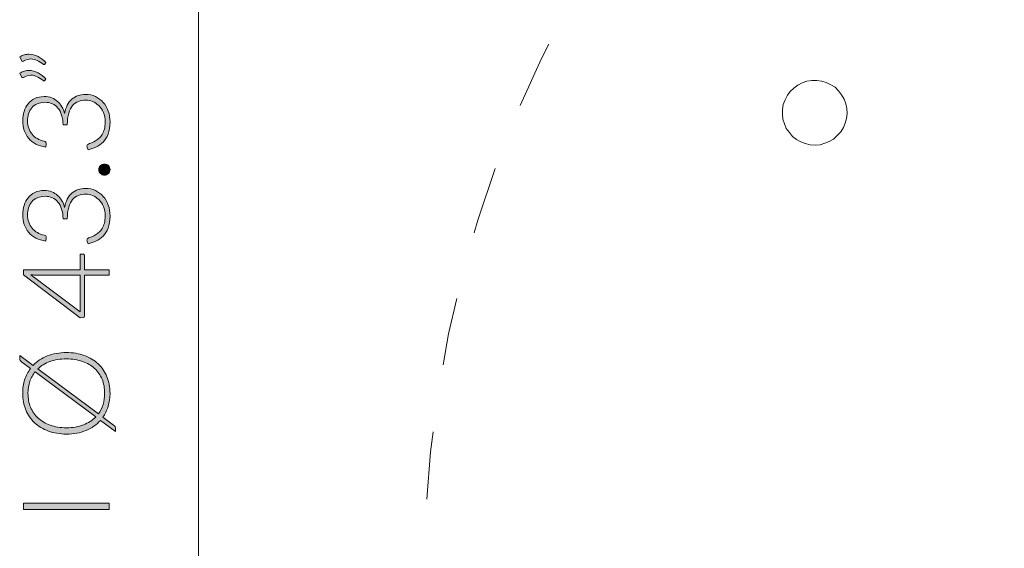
# Model space of a CAD drawing. Header units: inches. Extents: x 14 to 197, y -240 to -16.
# Tile 10 of 17: x 14 to 39, y -73 to -60. Entities that reach past the tile are written whole.
import ezdxf

# ---------------------------------------------------------------- set-up
doc = ezdxf.new("R2010")
doc.units = ezdxf.units.IN
doc.header["$MEASUREMENT"] = 0
doc.linetypes.add('AI-Linetype-1', pattern=[3.475847, 1.737923, -1.737923])
doc.layers.add('Capa 1', color=7, linetype='Continuous')

# ---------------------------------------------------------------- blocks, each defined once
blk = doc.blocks.new('block 4')
at = {"layer": 'Capa 1'}
h = blk.add_hatch(color=250, dxfattribs=at)
h.dxf.hatch_style = 2
edge = h.paths.add_edge_path()
edge.add_spline(control_points=[(14.024, -60.84), (14.064, -60.817), (14.102, -60.8), (14.141, -60.79), (14.18, -60.78), (14.219, -60.775), (14.258, -60.775), (14.339, -60.775), (14.416, -60.794), (14.491, -60.833), (14.565, -60.873), (14.633, -60.924), (14.694, -60.987), (14.694, -60.987), (14.666, -61.03), (14.666, -61.03), (14.66, -61.038), (14.653, -61.041), (14.644, -61.041), (14.636, -61.041), (14.629, -61.038), (14.623, -61.032), (14.571, -60.993), (14.519, -60.96), (14.467, -60.934), (14.415, -60.908), (14.361, -60.896), (14.305, -60.896), (14.245, -60.896), (14.183, -60.914), (14.12, -60.95), (14.112, -60.955), (14.104, -60.958), (14.096, -60.958), (14.081, -60.958), (14.071, -60.95), (14.065, -60.934), (14.065, -60.934), (14.024, -60.84), (14.024, -60.84)], knot_values=[0, 0, 0, 0, 1, 1, 1, 2, 2, 2, 3, 3, 3, 4, 4, 4, 5, 5, 5, 6, 6, 6, 7, 7, 7, 8, 8, 8, 9, 9, 9, 10, 10, 10, 11, 11, 11, 12, 12, 12, 13, 13, 13, 13], degree=3, periodic=1)
edge = h.paths.add_edge_path()
edge.add_spline(control_points=[(14.024, -61.257), (14.064, -61.234), (14.102, -61.217), (14.141, -61.207), (14.18, -61.197), (14.219, -61.192), (14.258, -61.192), (14.339, -61.192), (14.416, -61.211), (14.491, -61.251), (14.565, -61.29), (14.633, -61.341), (14.694, -61.404), (14.694, -61.404), (14.666, -61.447), (14.666, -61.447), (14.66, -61.455), (14.653, -61.458), (14.644, -61.458), (14.636, -61.458), (14.629, -61.455), (14.623, -61.449), (14.571, -61.41), (14.519, -61.377), (14.467, -61.351), (14.415, -61.325), (14.361, -61.313), (14.305, -61.313), (14.245, -61.313), (14.183, -61.331), (14.12, -61.367), (14.112, -61.372), (14.104, -61.375), (14.096, -61.375), (14.081, -61.375), (14.071, -61.367), (14.065, -61.351), (14.065, -61.351), (14.024, -61.257), (14.024, -61.257)], knot_values=[0, 0, 0, 0, 1, 1, 1, 2, 2, 2, 3, 3, 3, 4, 4, 4, 5, 5, 5, 6, 6, 6, 7, 7, 7, 8, 8, 8, 9, 9, 9, 10, 10, 10, 11, 11, 11, 12, 12, 12, 13, 13, 13, 13], degree=3, periodic=1)
h = blk.add_hatch(color=250, dxfattribs=at)
h.dxf.hatch_style = 2
edge = h.paths.add_edge_path()
edge.add_spline(control_points=[(14.096, -62.477), (14.096, -62.393), (14.107, -62.314), (14.13, -62.24), (14.153, -62.165), (14.189, -62.1), (14.235, -62.043), (14.282, -61.987), (14.34, -61.942), (14.409, -61.909), (14.478, -61.876), (14.558, -61.86), (14.649, -61.86), (14.72, -61.86), (14.785, -61.871), (14.842, -61.893), (14.899, -61.915), (14.95, -61.946), (14.993, -61.985), (15.036, -62.023), (15.073, -62.069), (15.102, -62.122), (15.132, -62.174), (15.154, -62.232), (15.17, -62.294), (15.2, -62.133), (15.262, -62.011), (15.357, -61.929), (15.451, -61.847), (15.569, -61.806), (15.711, -61.806), (15.801, -61.806), (15.884, -61.824), (15.961, -61.86), (16.038, -61.896), (16.105, -61.946), (16.161, -62.009), (16.216, -62.072), (16.26, -62.146), (16.292, -62.232), (16.323, -62.318), (16.339, -62.411), (16.339, -62.511), (16.339, -62.636), (16.322, -62.74), (16.288, -62.823), (16.255, -62.906), (16.211, -62.975), (16.157, -63.029), (16.104, -63.082), (16.043, -63.124), (15.977, -63.154), (15.91, -63.184), (15.844, -63.209), (15.778, -63.227), (15.778, -63.227), (15.753, -63.168), (15.753, -63.168), (15.748, -63.156), (15.745, -63.144), (15.745, -63.133), (15.745, -63.121), (15.748, -63.11), (15.753, -63.1), (15.758, -63.09), (15.768, -63.082), (15.782, -63.077), (15.782, -63.077), (15.813, -63.066), (15.813, -63.066), (15.832, -63.06), (15.855, -63.051), (15.882, -63.04), (15.909, -63.028), (15.938, -63.013), (15.967, -62.995), (15.997, -62.977), (16.026, -62.955), (16.056, -62.928), (16.085, -62.901), (16.112, -62.868), (16.135, -62.829), (16.158, -62.791), (16.177, -62.745), (16.192, -62.693), (16.206, -62.641), (16.213, -62.581), (16.213, -62.512), (16.213, -62.419), (16.198, -62.338), (16.167, -62.268), (16.136, -62.198), (16.096, -62.14), (16.048, -62.093), (16, -62.046), (15.946, -62.011), (15.887, -61.988), (15.827, -61.964), (15.77, -61.953), (15.714, -61.953), (15.647, -61.953), (15.584, -61.963), (15.526, -61.985), (15.468, -62.006), (15.419, -62.041), (15.377, -62.091), (15.335, -62.14), (15.302, -62.206), (15.278, -62.287), (15.253, -62.368), (15.241, -62.468), (15.241, -62.587), (15.241, -62.587), (15.134, -62.587), (15.134, -62.587), (15.132, -62.492), (15.119, -62.408), (15.096, -62.336), (15.073, -62.263), (15.041, -62.203), (15.001, -62.154), (14.961, -62.106), (14.912, -62.069), (14.857, -62.044), (14.801, -62.019), (14.739, -62.007), (14.672, -62.007), (14.595, -62.007), (14.528, -62.02), (14.471, -62.046), (14.414, -62.072), (14.367, -62.106), (14.33, -62.15), (14.292, -62.193), (14.265, -62.244), (14.248, -62.302), (14.23, -62.36), (14.221, -62.42), (14.221, -62.483), (14.221, -62.552), (14.231, -62.616), (14.252, -62.674), (14.273, -62.732), (14.302, -62.783), (14.339, -62.827), (14.376, -62.872), (14.421, -62.909), (14.473, -62.939), (14.525, -62.969), (14.583, -62.991), (14.648, -63.005), (14.684, -63.014), (14.702, -63.033), (14.702, -63.063), (14.702, -63.07), (14.701, -63.076), (14.7, -63.08), (14.7, -63.08), (14.688, -63.156), (14.688, -63.156), (14.594, -63.142), (14.51, -63.117), (14.437, -63.078), (14.363, -63.04), (14.301, -62.992), (14.251, -62.933), (14.2, -62.874), (14.161, -62.805), (14.135, -62.728), (14.109, -62.65), (14.096, -62.567), (14.096, -62.477)], knot_values=[0, 0, 0, 0, 1, 1, 1, 2, 2, 2, 3, 3, 3, 4, 4, 4, 5, 5, 5, 6, 6, 6, 7, 7, 7, 8, 8, 8, 9, 9, 9, 10, 10, 10, 11, 11, 11, 12, 12, 12, 13, 13, 13, 14, 14, 14, 15, 15, 15, 16, 16, 16, 17, 17, 17, 18, 18, 18, 19, 19, 19, 20, 20, 20, 21, 21, 21, 22, 22, 22, 23, 23, 23, 24, 24, 24, 25, 25, 25, 26, 26, 26, 27, 27, 27, 28, 28, 28, 29, 29, 29, 30, 30, 30, 31, 31, 31, 32, 32, 32, 33, 33, 33, 34, 34, 34, 35, 35, 35, 36, 36, 36, 37, 37, 37, 38, 38, 38, 39, 39, 39, 40, 40, 40, 41, 41, 41, 42, 42, 42, 43, 43, 43, 44, 44, 44, 45, 45, 45, 46, 46, 46, 47, 47, 47, 48, 48, 48, 49, 49, 49, 50, 50, 50, 51, 51, 51, 52, 52, 52, 53, 53, 53, 54, 54, 54, 55, 55, 55, 56, 56, 56, 57, 57, 57, 57], degree=3, periodic=1)
h = blk.add_hatch(color=250, dxfattribs=at)
h.dxf.hatch_style = 2
edge = h.paths.add_edge_path()
edge.add_spline(control_points=[(16.195, -63.877), (16.175, -63.877), (16.156, -63.873), (16.139, -63.866), (16.121, -63.859), (16.106, -63.849), (16.093, -63.836), (16.08, -63.823), (16.07, -63.808), (16.062, -63.791), (16.054, -63.774), (16.05, -63.755), (16.05, -63.734), (16.05, -63.714), (16.054, -63.696), (16.062, -63.678), (16.07, -63.661), (16.08, -63.646), (16.093, -63.632), (16.106, -63.62), (16.121, -63.609), (16.139, -63.601), (16.156, -63.594), (16.175, -63.59), (16.195, -63.59), (16.215, -63.59), (16.234, -63.594), (16.251, -63.601), (16.268, -63.609), (16.283, -63.62), (16.296, -63.632), (16.309, -63.646), (16.319, -63.661), (16.326, -63.678), (16.334, -63.696), (16.337, -63.714), (16.337, -63.734), (16.337, -63.774), (16.324, -63.808), (16.296, -63.836), (16.269, -63.863), (16.235, -63.877), (16.195, -63.877)], knot_values=[0, 0, 0, 0, 1, 1, 1, 2, 2, 2, 3, 3, 3, 4, 4, 4, 5, 5, 5, 6, 6, 6, 7, 7, 7, 8, 8, 8, 9, 9, 9, 10, 10, 10, 11, 11, 11, 12, 12, 12, 13, 13, 13, 14, 14, 14, 14], degree=3, periodic=1)
h = blk.add_hatch(color=250, dxfattribs=at)
h.dxf.hatch_style = 2
edge = h.paths.add_edge_path()
edge.add_spline(control_points=[(14.096, -64.887), (14.096, -64.804), (14.107, -64.725), (14.13, -64.65), (14.153, -64.576), (14.189, -64.51), (14.235, -64.454), (14.282, -64.397), (14.34, -64.352), (14.409, -64.32), (14.478, -64.287), (14.558, -64.27), (14.649, -64.27), (14.72, -64.27), (14.785, -64.281), (14.842, -64.304), (14.899, -64.326), (14.95, -64.356), (14.993, -64.395), (15.036, -64.434), (15.073, -64.48), (15.102, -64.532), (15.132, -64.585), (15.154, -64.642), (15.17, -64.704), (15.2, -64.543), (15.262, -64.421), (15.357, -64.339), (15.451, -64.257), (15.569, -64.216), (15.711, -64.216), (15.801, -64.216), (15.884, -64.234), (15.961, -64.27), (16.038, -64.306), (16.105, -64.356), (16.161, -64.419), (16.216, -64.482), (16.26, -64.557), (16.292, -64.642), (16.323, -64.728), (16.339, -64.821), (16.339, -64.921), (16.339, -65.047), (16.322, -65.151), (16.288, -65.234), (16.255, -65.317), (16.211, -65.386), (16.157, -65.439), (16.104, -65.493), (16.043, -65.535), (15.977, -65.565), (15.91, -65.595), (15.844, -65.619), (15.778, -65.638), (15.778, -65.638), (15.753, -65.579), (15.753, -65.579), (15.748, -65.566), (15.745, -65.554), (15.745, -65.543), (15.745, -65.532), (15.748, -65.521), (15.753, -65.511), (15.758, -65.5), (15.768, -65.492), (15.782, -65.487), (15.782, -65.487), (15.813, -65.476), (15.813, -65.476), (15.832, -65.47), (15.855, -65.461), (15.882, -65.45), (15.909, -65.439), (15.938, -65.424), (15.967, -65.406), (15.997, -65.388), (16.026, -65.365), (16.056, -65.338), (16.085, -65.312), (16.112, -65.279), (16.135, -65.24), (16.158, -65.201), (16.177, -65.156), (16.192, -65.104), (16.206, -65.051), (16.213, -64.991), (16.213, -64.923), (16.213, -64.83), (16.198, -64.749), (16.167, -64.679), (16.136, -64.609), (16.096, -64.551), (16.048, -64.504), (16, -64.457), (15.946, -64.421), (15.887, -64.398), (15.827, -64.375), (15.77, -64.363), (15.714, -64.363), (15.647, -64.363), (15.584, -64.374), (15.526, -64.395), (15.468, -64.416), (15.419, -64.452), (15.377, -64.501), (15.335, -64.551), (15.302, -64.616), (15.278, -64.697), (15.253, -64.778), (15.241, -64.879), (15.241, -64.997), (15.241, -64.997), (15.134, -64.997), (15.134, -64.997), (15.132, -64.902), (15.119, -64.819), (15.096, -64.746), (15.073, -64.674), (15.041, -64.613), (15.001, -64.565), (14.961, -64.516), (14.912, -64.48), (14.857, -64.455), (14.801, -64.43), (14.739, -64.418), (14.672, -64.418), (14.595, -64.418), (14.528, -64.431), (14.471, -64.456), (14.414, -64.482), (14.367, -64.517), (14.33, -64.56), (14.292, -64.604), (14.265, -64.654), (14.248, -64.712), (14.23, -64.77), (14.221, -64.83), (14.221, -64.894), (14.221, -64.963), (14.231, -65.026), (14.252, -65.084), (14.273, -65.142), (14.302, -65.193), (14.339, -65.238), (14.376, -65.282), (14.421, -65.319), (14.473, -65.349), (14.525, -65.379), (14.583, -65.402), (14.648, -65.416), (14.684, -65.424), (14.702, -65.443), (14.702, -65.473), (14.702, -65.481), (14.701, -65.486), (14.7, -65.49), (14.7, -65.49), (14.688, -65.566), (14.688, -65.566), (14.594, -65.553), (14.51, -65.527), (14.437, -65.489), (14.363, -65.451), (14.301, -65.402), (14.251, -65.343), (14.2, -65.284), (14.161, -65.216), (14.135, -65.138), (14.109, -65.061), (14.096, -64.977), (14.096, -64.887)], knot_values=[0, 0, 0, 0, 1, 1, 1, 2, 2, 2, 3, 3, 3, 4, 4, 4, 5, 5, 5, 6, 6, 6, 7, 7, 7, 8, 8, 8, 9, 9, 9, 10, 10, 10, 11, 11, 11, 12, 12, 12, 13, 13, 13, 14, 14, 14, 15, 15, 15, 16, 16, 16, 17, 17, 17, 18, 18, 18, 19, 19, 19, 20, 20, 20, 21, 21, 21, 22, 22, 22, 23, 23, 23, 24, 24, 24, 25, 25, 25, 26, 26, 26, 27, 27, 27, 28, 28, 28, 29, 29, 29, 30, 30, 30, 31, 31, 31, 32, 32, 32, 33, 33, 33, 34, 34, 34, 35, 35, 35, 36, 36, 36, 37, 37, 37, 38, 38, 38, 39, 39, 39, 40, 40, 40, 41, 41, 41, 42, 42, 42, 43, 43, 43, 44, 44, 44, 45, 45, 45, 46, 46, 46, 47, 47, 47, 48, 48, 48, 49, 49, 49, 50, 50, 50, 51, 51, 51, 52, 52, 52, 53, 53, 53, 54, 54, 54, 55, 55, 55, 56, 56, 56, 57, 57, 57, 57], degree=3, periodic=1)
h = blk.add_hatch(color=250, dxfattribs=at)
h.dxf.hatch_style = 2
edge = h.paths.add_edge_path()
edge.add_spline(control_points=[(15.567, -66.304), (15.567, -66.304), (15.567, -65.903), (15.567, -65.903), (15.567, -65.903), (15.647, -65.903), (15.647, -65.903), (15.659, -65.903), (15.668, -65.906), (15.674, -65.913), (15.681, -65.919), (15.684, -65.93), (15.684, -65.945), (15.684, -65.945), (15.684, -66.304), (15.684, -66.304), (15.684, -66.304), (16.314, -66.304), (16.314, -66.304), (16.314, -66.304), (16.314, -66.438), (16.314, -66.438), (16.314, -66.438), (15.684, -66.438), (15.684, -66.438), (15.684, -66.438), (15.684, -67.472), (15.684, -67.472), (15.684, -67.487), (15.681, -67.499), (15.674, -67.507), (15.668, -67.516), (15.659, -67.521), (15.647, -67.524), (15.647, -67.524), (15.575, -67.538), (15.575, -67.538), (15.575, -67.538), (14.117, -66.436), (14.117, -66.436), (14.117, -66.436), (14.117, -66.304), (14.117, -66.304), (14.117, -66.304), (15.567, -66.304), (15.567, -66.304)], knot_values=[0, 0, 0, 0, 1, 1, 1, 2, 2, 2, 3, 3, 3, 4, 4, 4, 5, 5, 5, 6, 6, 6, 7, 7, 7, 8, 8, 8, 9, 9, 9, 10, 10, 10, 11, 11, 11, 12, 12, 12, 13, 13, 13, 14, 14, 14, 15, 15, 15, 15], degree=3, periodic=1)
edge = h.paths.add_edge_path()
edge.add_spline(control_points=[(14.418, -66.438), (14.4, -66.438), (14.382, -66.437), (14.362, -66.436), (14.343, -66.435), (14.322, -66.433), (14.302, -66.43), (14.302, -66.43), (15.567, -67.377), (15.567, -67.377), (15.567, -67.377), (15.567, -66.438), (15.567, -66.438), (15.567, -66.438), (14.418, -66.438), (14.418, -66.438)], knot_values=[0, 0, 0, 0, 1, 1, 1, 2, 2, 2, 3, 3, 3, 4, 4, 4, 5, 5, 5, 5], degree=3, periodic=1)
h = blk.add_hatch(color=250, dxfattribs=at)
h.dxf.hatch_style = 2
edge = h.paths.add_edge_path()
edge.add_spline(control_points=[(15.216, -68.425), (15.386, -68.425), (15.539, -68.45), (15.678, -68.501), (15.815, -68.552), (15.933, -68.623), (16.031, -68.715), (16.129, -68.807), (16.204, -68.917), (16.257, -69.045), (16.311, -69.173), (16.337, -69.315), (16.337, -69.472), (16.337, -69.59), (16.321, -69.701), (16.29, -69.804), (16.258, -69.907), (16.213, -70), (16.154, -70.084), (16.154, -70.084), (16.427, -70.287), (16.427, -70.287), (16.445, -70.3), (16.458, -70.315), (16.465, -70.332), (16.473, -70.349), (16.477, -70.366), (16.477, -70.383), (16.477, -70.383), (16.477, -70.451), (16.477, -70.451), (16.477, -70.451), (16.091, -70.165), (16.091, -70.165), (15.991, -70.276), (15.868, -70.363), (15.721, -70.424), (15.574, -70.486), (15.405, -70.516), (15.216, -70.516), (15.048, -70.516), (14.895, -70.491), (14.757, -70.44), (14.619, -70.388), (14.501, -70.317), (14.403, -70.225), (14.305, -70.133), (14.23, -70.023), (14.176, -69.895), (14.122, -69.767), (14.096, -69.626), (14.096, -69.472), (14.096, -69.346), (14.113, -69.23), (14.147, -69.123), (14.182, -69.015), (14.232, -68.919), (14.297, -68.833), (14.297, -68.833), (14.066, -68.661), (14.066, -68.661), (14.049, -68.648), (14.038, -68.637), (14.03, -68.628), (14.023, -68.619), (14.019, -68.604), (14.019, -68.583), (14.019, -68.583), (14.019, -68.498), (14.019, -68.498), (14.019, -68.498), (14.364, -68.754), (14.364, -68.754), (14.463, -68.649), (14.584, -68.568), (14.728, -68.511), (14.872, -68.454), (15.034, -68.425), (15.216, -68.425)], knot_values=[0, 0, 0, 0, 1, 1, 1, 2, 2, 2, 3, 3, 3, 4, 4, 4, 5, 5, 5, 6, 6, 6, 7, 7, 7, 8, 8, 8, 9, 9, 9, 10, 10, 10, 11, 11, 11, 12, 12, 12, 13, 13, 13, 14, 14, 14, 15, 15, 15, 16, 16, 16, 17, 17, 17, 18, 18, 18, 19, 19, 19, 20, 20, 20, 21, 21, 21, 22, 22, 22, 23, 23, 23, 24, 24, 24, 25, 25, 25, 26, 26, 26, 26], degree=3, periodic=1)
edge = h.paths.add_edge_path()
edge.add_spline(control_points=[(15.216, -70.354), (15.382, -70.354), (15.528, -70.329), (15.654, -70.281), (15.781, -70.232), (15.887, -70.164), (15.971, -70.076), (15.971, -70.076), (14.413, -68.92), (14.413, -68.92), (14.354, -68.993), (14.31, -69.076), (14.279, -69.168), (14.248, -69.261), (14.232, -69.362), (14.232, -69.472), (14.232, -69.602), (14.254, -69.721), (14.299, -69.829), (14.344, -69.937), (14.409, -70.03), (14.494, -70.108), (14.579, -70.186), (14.682, -70.247), (14.804, -70.289), (14.926, -70.332), (15.063, -70.354), (15.216, -70.354)], knot_values=[0, 0, 0, 0, 1, 1, 1, 2, 2, 2, 3, 3, 3, 4, 4, 4, 5, 5, 5, 6, 6, 6, 7, 7, 7, 8, 8, 8, 9, 9, 9, 9], degree=3, periodic=1)
edge = h.paths.add_edge_path()
edge.add_spline(control_points=[(15.216, -68.589), (15.059, -68.589), (14.919, -68.612), (14.796, -68.656), (14.673, -68.701), (14.569, -68.763), (14.485, -68.844), (14.485, -68.844), (16.038, -69.999), (16.038, -69.999), (16.091, -69.927), (16.131, -69.847), (16.158, -69.759), (16.186, -69.671), (16.199, -69.575), (16.199, -69.472), (16.199, -69.339), (16.177, -69.219), (16.133, -69.11), (16.088, -69.002), (16.023, -68.909), (15.939, -68.832), (15.854, -68.755), (15.751, -68.695), (15.629, -68.653), (15.508, -68.611), (15.37, -68.589), (15.216, -68.589)], knot_values=[0, 0, 0, 0, 1, 1, 1, 2, 2, 2, 3, 3, 3, 4, 4, 4, 5, 5, 5, 6, 6, 6, 7, 7, 7, 8, 8, 8, 9, 9, 9, 9], degree=3, periodic=1)
h = blk.add_hatch(color=250, dxfattribs=at)
h.dxf.hatch_style = 2
h.paths.add_polyline_path([(16.314, -72.288), (16.314, -72.448), (14.12, -72.448), (14.12, -72.288)])
at = {"layer": 'Capa 1', "lineweight": 0}
blk.add_lwpolyline([(16.314, -72.288), (16.314, -72.448), (14.12, -72.448), (14.12, -72.288), (16.314, -72.288)], dxfattribs=at)
for points, knots in [([(14.024, -60.84), (14.064, -60.817), (14.102, -60.8), (14.141, -60.79), (14.18, -60.78), (14.219, -60.775), (14.258, -60.775), (14.339, -60.775), (14.416, -60.794), (14.491, -60.833), (14.565, -60.873), (14.633, -60.924), (14.694, -60.987), (14.694, -60.987), (14.666, -61.03), (14.666, -61.03), (14.66, -61.038), (14.653, -61.041), (14.644, -61.041), (14.636, -61.041), (14.629, -61.038), (14.623, -61.032), (14.571, -60.993), (14.519, -60.96), (14.467, -60.934), (14.415, -60.908), (14.361, -60.896), (14.305, -60.896), (14.245, -60.896), (14.183, -60.914), (14.12, -60.95), (14.112, -60.955), (14.104, -60.958), (14.096, -60.958), (14.081, -60.958), (14.071, -60.95), (14.065, -60.934), (14.065, -60.934), (14.024, -60.84), (14.024, -60.84)], [0, 0, 0, 0, 1, 1, 1, 2, 2, 2, 3, 3, 3, 4, 4, 4, 5, 5, 5, 6, 6, 6, 7, 7, 7, 8, 8, 8, 9, 9, 9, 10, 10, 10, 11, 11, 11, 12, 12, 12, 13, 13, 13, 13]), ([(14.024, -61.257), (14.064, -61.234), (14.102, -61.217), (14.141, -61.207), (14.18, -61.197), (14.219, -61.192), (14.258, -61.192), (14.339, -61.192), (14.416, -61.211), (14.491, -61.251), (14.565, -61.29), (14.633, -61.341), (14.694, -61.404), (14.694, -61.404), (14.666, -61.447), (14.666, -61.447), (14.66, -61.455), (14.653, -61.458), (14.644, -61.458), (14.636, -61.458), (14.629, -61.455), (14.623, -61.449), (14.571, -61.41), (14.519, -61.377), (14.467, -61.351), (14.415, -61.325), (14.361, -61.313), (14.305, -61.313), (14.245, -61.313), (14.183, -61.331), (14.12, -61.367), (14.112, -61.372), (14.104, -61.375), (14.096, -61.375), (14.081, -61.375), (14.071, -61.367), (14.065, -61.351), (14.065, -61.351), (14.024, -61.257), (14.024, -61.257)], [0, 0, 0, 0, 1, 1, 1, 2, 2, 2, 3, 3, 3, 4, 4, 4, 5, 5, 5, 6, 6, 6, 7, 7, 7, 8, 8, 8, 9, 9, 9, 10, 10, 10, 11, 11, 11, 12, 12, 12, 13, 13, 13, 13]), ([(14.096, -62.477), (14.096, -62.393), (14.107, -62.314), (14.13, -62.24), (14.153, -62.165), (14.189, -62.1), (14.235, -62.043), (14.282, -61.987), (14.34, -61.942), (14.409, -61.909), (14.478, -61.876), (14.558, -61.86), (14.649, -61.86), (14.72, -61.86), (14.785, -61.871), (14.842, -61.893), (14.899, -61.915), (14.95, -61.946), (14.993, -61.985), (15.036, -62.023), (15.073, -62.069), (15.102, -62.122), (15.132, -62.174), (15.154, -62.232), (15.17, -62.294), (15.2, -62.133), (15.262, -62.011), (15.357, -61.929), (15.451, -61.847), (15.569, -61.806), (15.711, -61.806), (15.801, -61.806), (15.884, -61.824), (15.961, -61.86), (16.038, -61.896), (16.105, -61.946), (16.161, -62.009), (16.216, -62.072), (16.26, -62.146), (16.292, -62.232), (16.323, -62.318), (16.339, -62.411), (16.339, -62.511), (16.339, -62.636), (16.322, -62.74), (16.288, -62.823), (16.255, -62.906), (16.211, -62.975), (16.157, -63.029), (16.104, -63.082), (16.043, -63.124), (15.977, -63.154), (15.91, -63.184), (15.844, -63.209), (15.778, -63.227), (15.778, -63.227), (15.753, -63.168), (15.753, -63.168), (15.748, -63.156), (15.745, -63.144), (15.745, -63.133), (15.745, -63.121), (15.748, -63.11), (15.753, -63.1), (15.758, -63.09), (15.768, -63.082), (15.782, -63.077), (15.782, -63.077), (15.813, -63.066), (15.813, -63.066), (15.832, -63.06), (15.855, -63.051), (15.882, -63.04), (15.909, -63.028), (15.938, -63.013), (15.967, -62.995), (15.997, -62.977), (16.026, -62.955), (16.056, -62.928), (16.085, -62.901), (16.112, -62.868), (16.135, -62.829), (16.158, -62.791), (16.177, -62.745), (16.192, -62.693), (16.206, -62.641), (16.213, -62.581), (16.213, -62.512), (16.213, -62.419), (16.198, -62.338), (16.167, -62.268), (16.136, -62.198), (16.096, -62.14), (16.048, -62.093), (16, -62.046), (15.946, -62.011), (15.887, -61.988), (15.827, -61.964), (15.77, -61.953), (15.714, -61.953), (15.647, -61.953), (15.584, -61.963), (15.526, -61.985), (15.468, -62.006), (15.419, -62.041), (15.377, -62.091), (15.335, -62.14), (15.302, -62.206), (15.278, -62.287), (15.253, -62.368), (15.241, -62.468), (15.241, -62.587), (15.241, -62.587), (15.134, -62.587), (15.134, -62.587), (15.132, -62.492), (15.119, -62.408), (15.096, -62.336), (15.073, -62.263), (15.041, -62.203), (15.001, -62.154), (14.961, -62.106), (14.912, -62.069), (14.857, -62.044), (14.801, -62.019), (14.739, -62.007), (14.672, -62.007), (14.595, -62.007), (14.528, -62.02), (14.471, -62.046), (14.414, -62.072), (14.367, -62.106), (14.33, -62.15), (14.292, -62.193), (14.265, -62.244), (14.248, -62.302), (14.23, -62.36), (14.221, -62.42), (14.221, -62.483), (14.221, -62.552), (14.231, -62.616), (14.252, -62.674), (14.273, -62.732), (14.302, -62.783), (14.339, -62.827), (14.376, -62.872), (14.421, -62.909), (14.473, -62.939), (14.525, -62.969), (14.583, -62.991), (14.648, -63.005), (14.684, -63.014), (14.702, -63.033), (14.702, -63.063), (14.702, -63.07), (14.701, -63.076), (14.7, -63.08), (14.7, -63.08), (14.688, -63.156), (14.688, -63.156), (14.594, -63.142), (14.51, -63.117), (14.437, -63.078), (14.363, -63.04), (14.301, -62.992), (14.251, -62.933), (14.2, -62.874), (14.161, -62.805), (14.135, -62.728), (14.109, -62.65), (14.096, -62.567), (14.096, -62.477)], [0, 0, 0, 0, 1, 1, 1, 2, 2, 2, 3, 3, 3, 4, 4, 4, 5, 5, 5, 6, 6, 6, 7, 7, 7, 8, 8, 8, 9, 9, 9, 10, 10, 10, 11, 11, 11, 12, 12, 12, 13, 13, 13, 14, 14, 14, 15, 15, 15, 16, 16, 16, 17, 17, 17, 18, 18, 18, 19, 19, 19, 20, 20, 20, 21, 21, 21, 22, 22, 22, 23, 23, 23, 24, 24, 24, 25, 25, 25, 26, 26, 26, 27, 27, 27, 28, 28, 28, 29, 29, 29, 30, 30, 30, 31, 31, 31, 32, 32, 32, 33, 33, 33, 34, 34, 34, 35, 35, 35, 36, 36, 36, 37, 37, 37, 38, 38, 38, 39, 39, 39, 40, 40, 40, 41, 41, 41, 42, 42, 42, 43, 43, 43, 44, 44, 44, 45, 45, 45, 46, 46, 46, 47, 47, 47, 48, 48, 48, 49, 49, 49, 50, 50, 50, 51, 51, 51, 52, 52, 52, 53, 53, 53, 54, 54, 54, 55, 55, 55, 56, 56, 56, 57, 57, 57, 57]), ([(16.195, -63.877), (16.175, -63.877), (16.156, -63.873), (16.139, -63.866), (16.121, -63.859), (16.106, -63.849), (16.093, -63.836), (16.08, -63.823), (16.07, -63.808), (16.062, -63.791), (16.054, -63.774), (16.05, -63.755), (16.05, -63.734), (16.05, -63.714), (16.054, -63.696), (16.062, -63.678), (16.07, -63.661), (16.08, -63.646), (16.093, -63.632), (16.106, -63.62), (16.121, -63.609), (16.139, -63.601), (16.156, -63.594), (16.175, -63.59), (16.195, -63.59), (16.215, -63.59), (16.234, -63.594), (16.251, -63.601), (16.268, -63.609), (16.283, -63.62), (16.296, -63.632), (16.309, -63.646), (16.319, -63.661), (16.326, -63.678), (16.334, -63.696), (16.337, -63.714), (16.337, -63.734), (16.337, -63.774), (16.324, -63.808), (16.296, -63.836), (16.269, -63.863), (16.235, -63.877), (16.195, -63.877)], [0, 0, 0, 0, 1, 1, 1, 2, 2, 2, 3, 3, 3, 4, 4, 4, 5, 5, 5, 6, 6, 6, 7, 7, 7, 8, 8, 8, 9, 9, 9, 10, 10, 10, 11, 11, 11, 12, 12, 12, 13, 13, 13, 14, 14, 14, 14]), ([(14.096, -64.887), (14.096, -64.804), (14.107, -64.725), (14.13, -64.65), (14.153, -64.576), (14.189, -64.51), (14.235, -64.454), (14.282, -64.397), (14.34, -64.352), (14.409, -64.32), (14.478, -64.287), (14.558, -64.27), (14.649, -64.27), (14.72, -64.27), (14.785, -64.281), (14.842, -64.304), (14.899, -64.326), (14.95, -64.356), (14.993, -64.395), (15.036, -64.434), (15.073, -64.48), (15.102, -64.532), (15.132, -64.585), (15.154, -64.642), (15.17, -64.704), (15.2, -64.543), (15.262, -64.421), (15.357, -64.339), (15.451, -64.257), (15.569, -64.216), (15.711, -64.216), (15.801, -64.216), (15.884, -64.234), (15.961, -64.27), (16.038, -64.306), (16.105, -64.356), (16.161, -64.419), (16.216, -64.482), (16.26, -64.557), (16.292, -64.642), (16.323, -64.728), (16.339, -64.821), (16.339, -64.921), (16.339, -65.047), (16.322, -65.151), (16.288, -65.234), (16.255, -65.317), (16.211, -65.386), (16.157, -65.439), (16.104, -65.493), (16.043, -65.535), (15.977, -65.565), (15.91, -65.595), (15.844, -65.619), (15.778, -65.638), (15.778, -65.638), (15.753, -65.579), (15.753, -65.579), (15.748, -65.566), (15.745, -65.554), (15.745, -65.543), (15.745, -65.532), (15.748, -65.521), (15.753, -65.511), (15.758, -65.5), (15.768, -65.492), (15.782, -65.487), (15.782, -65.487), (15.813, -65.476), (15.813, -65.476), (15.832, -65.47), (15.855, -65.461), (15.882, -65.45), (15.909, -65.439), (15.938, -65.424), (15.967, -65.406), (15.997, -65.388), (16.026, -65.365), (16.056, -65.338), (16.085, -65.312), (16.112, -65.279), (16.135, -65.24), (16.158, -65.201), (16.177, -65.156), (16.192, -65.104), (16.206, -65.051), (16.213, -64.991), (16.213, -64.923), (16.213, -64.83), (16.198, -64.749), (16.167, -64.679), (16.136, -64.609), (16.096, -64.551), (16.048, -64.504), (16, -64.457), (15.946, -64.421), (15.887, -64.398), (15.827, -64.375), (15.77, -64.363), (15.714, -64.363), (15.647, -64.363), (15.584, -64.374), (15.526, -64.395), (15.468, -64.416), (15.419, -64.452), (15.377, -64.501), (15.335, -64.551), (15.302, -64.616), (15.278, -64.697), (15.253, -64.778), (15.241, -64.879), (15.241, -64.997), (15.241, -64.997), (15.134, -64.997), (15.134, -64.997), (15.132, -64.902), (15.119, -64.819), (15.096, -64.746), (15.073, -64.674), (15.041, -64.613), (15.001, -64.565), (14.961, -64.516), (14.912, -64.48), (14.857, -64.455), (14.801, -64.43), (14.739, -64.418), (14.672, -64.418), (14.595, -64.418), (14.528, -64.431), (14.471, -64.456), (14.414, -64.482), (14.367, -64.517), (14.33, -64.56), (14.292, -64.604), (14.265, -64.654), (14.248, -64.712), (14.23, -64.77), (14.221, -64.83), (14.221, -64.894), (14.221, -64.963), (14.231, -65.026), (14.252, -65.084), (14.273, -65.142), (14.302, -65.193), (14.339, -65.238), (14.376, -65.282), (14.421, -65.319), (14.473, -65.349), (14.525, -65.379), (14.583, -65.402), (14.648, -65.416), (14.684, -65.424), (14.702, -65.443), (14.702, -65.473), (14.702, -65.481), (14.701, -65.486), (14.7, -65.49), (14.7, -65.49), (14.688, -65.566), (14.688, -65.566), (14.594, -65.553), (14.51, -65.527), (14.437, -65.489), (14.363, -65.451), (14.301, -65.402), (14.251, -65.343), (14.2, -65.284), (14.161, -65.216), (14.135, -65.138), (14.109, -65.061), (14.096, -64.977), (14.096, -64.887)], [0, 0, 0, 0, 1, 1, 1, 2, 2, 2, 3, 3, 3, 4, 4, 4, 5, 5, 5, 6, 6, 6, 7, 7, 7, 8, 8, 8, 9, 9, 9, 10, 10, 10, 11, 11, 11, 12, 12, 12, 13, 13, 13, 14, 14, 14, 15, 15, 15, 16, 16, 16, 17, 17, 17, 18, 18, 18, 19, 19, 19, 20, 20, 20, 21, 21, 21, 22, 22, 22, 23, 23, 23, 24, 24, 24, 25, 25, 25, 26, 26, 26, 27, 27, 27, 28, 28, 28, 29, 29, 29, 30, 30, 30, 31, 31, 31, 32, 32, 32, 33, 33, 33, 34, 34, 34, 35, 35, 35, 36, 36, 36, 37, 37, 37, 38, 38, 38, 39, 39, 39, 40, 40, 40, 41, 41, 41, 42, 42, 42, 43, 43, 43, 44, 44, 44, 45, 45, 45, 46, 46, 46, 47, 47, 47, 48, 48, 48, 49, 49, 49, 50, 50, 50, 51, 51, 51, 52, 52, 52, 53, 53, 53, 54, 54, 54, 55, 55, 55, 56, 56, 56, 57, 57, 57, 57]), ([(15.567, -66.304), (15.567, -66.304), (15.567, -65.903), (15.567, -65.903), (15.567, -65.903), (15.647, -65.903), (15.647, -65.903), (15.659, -65.903), (15.668, -65.906), (15.674, -65.913), (15.681, -65.919), (15.684, -65.93), (15.684, -65.945), (15.684, -65.945), (15.684, -66.304), (15.684, -66.304), (15.684, -66.304), (16.314, -66.304), (16.314, -66.304), (16.314, -66.304), (16.314, -66.438), (16.314, -66.438), (16.314, -66.438), (15.684, -66.438), (15.684, -66.438), (15.684, -66.438), (15.684, -67.472), (15.684, -67.472), (15.684, -67.487), (15.681, -67.499), (15.674, -67.507), (15.668, -67.516), (15.659, -67.521), (15.647, -67.524), (15.647, -67.524), (15.575, -67.538), (15.575, -67.538), (15.575, -67.538), (14.117, -66.436), (14.117, -66.436), (14.117, -66.436), (14.117, -66.304), (14.117, -66.304), (14.117, -66.304), (15.567, -66.304), (15.567, -66.304)], [0, 0, 0, 0, 1, 1, 1, 2, 2, 2, 3, 3, 3, 4, 4, 4, 5, 5, 5, 6, 6, 6, 7, 7, 7, 8, 8, 8, 9, 9, 9, 10, 10, 10, 11, 11, 11, 12, 12, 12, 13, 13, 13, 14, 14, 14, 15, 15, 15, 15]), ([(14.418, -66.438), (14.4, -66.438), (14.382, -66.437), (14.362, -66.436), (14.343, -66.435), (14.322, -66.433), (14.302, -66.43), (14.302, -66.43), (15.567, -67.377), (15.567, -67.377), (15.567, -67.377), (15.567, -66.438), (15.567, -66.438), (15.567, -66.438), (14.418, -66.438), (14.418, -66.438)], [0, 0, 0, 0, 1, 1, 1, 2, 2, 2, 3, 3, 3, 4, 4, 4, 5, 5, 5, 5]), ([(15.216, -68.425), (15.386, -68.425), (15.539, -68.45), (15.678, -68.501), (15.815, -68.552), (15.933, -68.623), (16.031, -68.715), (16.129, -68.807), (16.204, -68.917), (16.257, -69.045), (16.311, -69.173), (16.337, -69.315), (16.337, -69.472), (16.337, -69.59), (16.321, -69.701), (16.29, -69.804), (16.258, -69.907), (16.213, -70), (16.154, -70.084), (16.154, -70.084), (16.427, -70.287), (16.427, -70.287), (16.445, -70.3), (16.458, -70.315), (16.465, -70.332), (16.473, -70.349), (16.477, -70.366), (16.477, -70.383), (16.477, -70.383), (16.477, -70.451), (16.477, -70.451), (16.477, -70.451), (16.091, -70.165), (16.091, -70.165), (15.991, -70.276), (15.868, -70.363), (15.721, -70.424), (15.574, -70.486), (15.405, -70.516), (15.216, -70.516), (15.048, -70.516), (14.895, -70.491), (14.757, -70.44), (14.619, -70.388), (14.501, -70.317), (14.403, -70.225), (14.305, -70.133), (14.23, -70.023), (14.176, -69.895), (14.122, -69.767), (14.096, -69.626), (14.096, -69.472), (14.096, -69.346), (14.113, -69.23), (14.147, -69.123), (14.182, -69.015), (14.232, -68.919), (14.297, -68.833), (14.297, -68.833), (14.066, -68.661), (14.066, -68.661), (14.049, -68.648), (14.038, -68.637), (14.03, -68.628), (14.023, -68.619), (14.019, -68.604), (14.019, -68.583), (14.019, -68.583), (14.019, -68.498), (14.019, -68.498), (14.019, -68.498), (14.364, -68.754), (14.364, -68.754), (14.463, -68.649), (14.584, -68.568), (14.728, -68.511), (14.872, -68.454), (15.034, -68.425), (15.216, -68.425)], [0, 0, 0, 0, 1, 1, 1, 2, 2, 2, 3, 3, 3, 4, 4, 4, 5, 5, 5, 6, 6, 6, 7, 7, 7, 8, 8, 8, 9, 9, 9, 10, 10, 10, 11, 11, 11, 12, 12, 12, 13, 13, 13, 14, 14, 14, 15, 15, 15, 16, 16, 16, 17, 17, 17, 18, 18, 18, 19, 19, 19, 20, 20, 20, 21, 21, 21, 22, 22, 22, 23, 23, 23, 24, 24, 24, 25, 25, 25, 26, 26, 26, 26]), ([(15.216, -68.589), (15.059, -68.589), (14.919, -68.612), (14.796, -68.656), (14.673, -68.701), (14.569, -68.763), (14.485, -68.844), (14.485, -68.844), (16.038, -69.999), (16.038, -69.999), (16.091, -69.927), (16.131, -69.847), (16.158, -69.759), (16.186, -69.671), (16.199, -69.575), (16.199, -69.472), (16.199, -69.339), (16.177, -69.219), (16.133, -69.11), (16.088, -69.002), (16.023, -68.909), (15.939, -68.832), (15.854, -68.755), (15.751, -68.695), (15.629, -68.653), (15.508, -68.611), (15.37, -68.589), (15.216, -68.589)], [0, 0, 0, 0, 1, 1, 1, 2, 2, 2, 3, 3, 3, 4, 4, 4, 5, 5, 5, 6, 6, 6, 7, 7, 7, 8, 8, 8, 9, 9, 9, 9]), ([(15.216, -70.354), (15.382, -70.354), (15.528, -70.329), (15.654, -70.281), (15.781, -70.232), (15.887, -70.164), (15.971, -70.076), (15.971, -70.076), (14.413, -68.92), (14.413, -68.92), (14.354, -68.993), (14.31, -69.076), (14.279, -69.168), (14.248, -69.261), (14.232, -69.362), (14.232, -69.472), (14.232, -69.602), (14.254, -69.721), (14.299, -69.829), (14.344, -69.937), (14.409, -70.03), (14.494, -70.108), (14.579, -70.186), (14.682, -70.247), (14.804, -70.289), (14.926, -70.332), (15.063, -70.354), (15.216, -70.354)], [0, 0, 0, 0, 1, 1, 1, 2, 2, 2, 3, 3, 3, 4, 4, 4, 5, 5, 5, 6, 6, 6, 7, 7, 7, 8, 8, 8, 9, 9, 9, 9])]:
    blk.add_open_spline(points, degree=3, knots=knots, dxfattribs=at)

msp = doc.modelspace()

# ---------------------------------------------------------------- linework, layer by layer
at = {"layer": 'Capa 1', "color": 7, "lineweight": 9}
msp.add_lwpolyline([(18.604, -43.648), (18.604, -104.67)], dxfattribs=at)
at = {"layer": 'Capa 1', "color": 7, "lineweight": 5}
msp.add_lwpolyline([(34.828, -61.555), (34.936, -61.623), (35.023, -61.711), (35.101, -61.818), (35.169, -61.926), (35.209, -62.043), (35.237, -62.169), (35.247, -62.296), (35.228, -62.423), (35.199, -62.541), (35.15, -62.657), (35.082, -62.765), (34.994, -62.862), (34.896, -62.951), (34.789, -63.009), (34.671, -63.057), (34.554, -63.096), (34.428, -63.106), (34.301, -63.096), (34.174, -63.067), (34.057, -63.018), (33.949, -62.96), (33.842, -62.882), (33.765, -62.784), (33.686, -62.677), (33.638, -62.56), (33.599, -62.443), (33.59, -62.315), (33.59, -62.189), (33.609, -62.063), (33.658, -61.945), (33.716, -61.828), (33.784, -61.731), (33.882, -61.643), (33.98, -61.565), (34.096, -61.507), (34.213, -61.467), (34.34, -61.448), (34.467, -61.448), (34.594, -61.467), (34.711, -61.497), (34.828, -61.555)], dxfattribs=at)
at = {"layer": 'Capa 1', "color": 252, "linetype": 'AI-Linetype-1', "lineweight": 5}
msp.add_open_spline([(24.403, -74.083), (24.403, -57.266), (38.036, -43.634), (54.853, -43.634), (71.671, -43.634), (85.304, -57.266), (85.304, -74.083), (85.304, -90.9), (71.671, -104.533), (54.853, -104.533), (38.036, -104.533), (24.403, -90.9), (24.403, -74.083)], degree=3, knots=[0, 0, 0, 0, 1, 1, 1, 2, 2, 2, 3, 3, 3, 4, 4, 4, 4], dxfattribs=at)

# ---------------------------------------------------------------- block references
at = {"layer": 'Capa 1'}
msp.add_blockref('block 4', (0, 0), dxfattribs=at)

doc.saveas('drawing.dxf')
